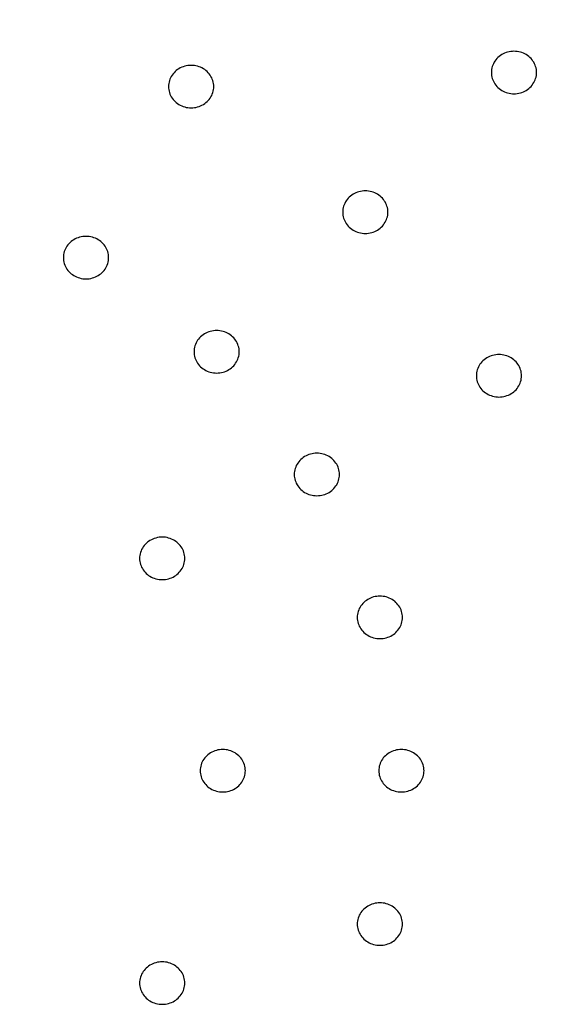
# Model space of a CAD drawing. Header units: millimetres. Extents: x 8 to 495, y 12 to 550.
# Tile 34 of 39: x 279 to 290, y 506 to 528. Entities that reach past the tile are written whole.
import ezdxf

# ---------------------------------------------------------------- set-up
doc = ezdxf.new("R2010")
doc.units = ezdxf.units.MM

msp = doc.modelspace()

# ---------------------------------------------------------------- linework, layer by layer
at = {"color": 7, "linetype": 'Continuous', "lineweight": 30, "flags": 128}
for points in [[(289.453, 527.274), (289.417, 527.272), (289.382, 527.269), (289.346, 527.263), (289.312, 527.255), (289.278, 527.244), (289.245, 527.231), (289.213, 527.216), (289.182, 527.199), (289.153, 527.18), (289.125, 527.159), (289.099, 527.136), (289.075, 527.111), (289.052, 527.085), (289.032, 527.058), (289.014, 527.029), (288.998, 526.999), (288.984, 526.968), (288.973, 526.936), (288.964, 526.904), (288.958, 526.871), (288.954, 526.837), (288.953, 526.804), (288.954, 526.77), (288.958, 526.737), (288.964, 526.704), (288.973, 526.671), (288.984, 526.64), (288.998, 526.609), (289.014, 526.579), (289.032, 526.55), (289.052, 526.522), (289.075, 526.496), (289.099, 526.472), (289.125, 526.449), (289.153, 526.428), (289.182, 526.409), (289.213, 526.391), (289.245, 526.376), (289.278, 526.364), (289.312, 526.353), (289.346, 526.345), (289.382, 526.339), (289.417, 526.335), (289.453, 526.334), (289.488, 526.335), (289.524, 526.339), (289.559, 526.345), (289.594, 526.353), (289.627, 526.364), (289.66, 526.376), (289.692, 526.391), (289.723, 526.409), (289.752, 526.428), (289.78, 526.449), (289.806, 526.472), (289.831, 526.496), (289.853, 526.522), (289.873, 526.55), (289.892, 526.579), (289.908, 526.609), (289.921, 526.64), (289.932, 526.671), (289.941, 526.704), (289.948, 526.737), (289.951, 526.77), (289.953, 526.804), (289.951, 526.837), (289.948, 526.871), (289.941, 526.904), (289.932, 526.936), (289.921, 526.968), (289.908, 526.999), (289.892, 527.029), (289.873, 527.058), (289.853, 527.085), (289.831, 527.111), (289.806, 527.136), (289.78, 527.159), (289.752, 527.18), (289.723, 527.199), (289.692, 527.216), (289.66, 527.231), (289.627, 527.244), (289.594, 527.255), (289.559, 527.263), (289.524, 527.269), (289.488, 527.272), (289.453, 527.274)], [(282.313, 526.962), (282.277, 526.96), (282.241, 526.957), (282.206, 526.951), (282.172, 526.942), (282.138, 526.932), (282.105, 526.919), (282.073, 526.904), (282.042, 526.887), (282.013, 526.868), (281.985, 526.847), (281.959, 526.824), (281.935, 526.799), (281.912, 526.773), (281.892, 526.746), (281.874, 526.717), (281.858, 526.687), (281.844, 526.656), (281.833, 526.624), (281.824, 526.592), (281.818, 526.559), (281.814, 526.525), (281.813, 526.492), (281.814, 526.458), (281.818, 526.425), (281.824, 526.392), (281.833, 526.359), (281.844, 526.327), (281.858, 526.296), (281.874, 526.267), (281.892, 526.238), (281.912, 526.21), (281.935, 526.184), (281.959, 526.159), (281.985, 526.137), (282.013, 526.116), (282.042, 526.096), (282.073, 526.079), (282.105, 526.064), (282.138, 526.051), (282.172, 526.041), (282.206, 526.033), (282.241, 526.027), (282.277, 526.023), (282.313, 526.022), (282.348, 526.023), (282.384, 526.027), (282.419, 526.033), (282.453, 526.041), (282.487, 526.051), (282.52, 526.064), (282.552, 526.079), (282.583, 526.096), (282.612, 526.116), (282.64, 526.137), (282.666, 526.159), (282.69, 526.184), (282.713, 526.21), (282.733, 526.238), (282.751, 526.267), (282.767, 526.296), (282.781, 526.327), (282.792, 526.359), (282.801, 526.392), (282.807, 526.425), (282.811, 526.458), (282.813, 526.492), (282.811, 526.525), (282.807, 526.559), (282.801, 526.592), (282.792, 526.624), (282.781, 526.656), (282.767, 526.687), (282.751, 526.717), (282.733, 526.746), (282.713, 526.773), (282.69, 526.799), (282.666, 526.824), (282.64, 526.847), (282.612, 526.868), (282.583, 526.887), (282.552, 526.904), (282.52, 526.919), (282.487, 526.932), (282.453, 526.942), (282.419, 526.951), (282.384, 526.957), (282.348, 526.96), (282.313, 526.962)], [(286.165, 524.184), (286.129, 524.183), (286.094, 524.179), (286.058, 524.173), (286.024, 524.165), (285.99, 524.154), (285.957, 524.141), (285.925, 524.126), (285.894, 524.109), (285.865, 524.09), (285.837, 524.069), (285.811, 524.046), (285.787, 524.022), (285.764, 523.996), (285.744, 523.968), (285.726, 523.939), (285.71, 523.909), (285.696, 523.878), (285.685, 523.846), (285.676, 523.814), (285.67, 523.781), (285.666, 523.748), (285.665, 523.714), (285.666, 523.681), (285.67, 523.647), (285.676, 523.614), (285.685, 523.582), (285.696, 523.55), (285.71, 523.519), (285.726, 523.489), (285.744, 523.46), (285.764, 523.432), (285.787, 523.406), (285.811, 523.382), (285.837, 523.359), (285.865, 523.338), (285.894, 523.319), (285.925, 523.302), (285.957, 523.287), (285.99, 523.274), (286.024, 523.263), (286.058, 523.255), (286.094, 523.249), (286.129, 523.245), (286.165, 523.244), (286.2, 523.245), (286.236, 523.249), (286.271, 523.255), (286.306, 523.263), (286.339, 523.274), (286.372, 523.287), (286.404, 523.302), (286.435, 523.319), (286.464, 523.338), (286.492, 523.359), (286.518, 523.382), (286.543, 523.406), (286.565, 523.432), (286.585, 523.46), (286.604, 523.489), (286.62, 523.519), (286.633, 523.55), (286.644, 523.582), (286.653, 523.614), (286.66, 523.647), (286.663, 523.681), (286.665, 523.714), (286.663, 523.748), (286.66, 523.781), (286.653, 523.814), (286.644, 523.846), (286.633, 523.878), (286.62, 523.909), (286.604, 523.939), (286.585, 523.968), (286.565, 523.996), (286.543, 524.022), (286.518, 524.046), (286.492, 524.069), (286.464, 524.09), (286.435, 524.109), (286.404, 524.126), (286.372, 524.141), (286.339, 524.154), (286.306, 524.165), (286.271, 524.173), (286.236, 524.179), (286.2, 524.183), (286.165, 524.184)], [(279.988, 523.177), (279.952, 523.176), (279.916, 523.173), (279.881, 523.167), (279.847, 523.158), (279.813, 523.148), (279.78, 523.135), (279.748, 523.12), (279.717, 523.103), (279.688, 523.084), (279.66, 523.063), (279.634, 523.04), (279.61, 523.015), (279.587, 522.989), (279.567, 522.962), (279.549, 522.933), (279.533, 522.903), (279.519, 522.872), (279.508, 522.84), (279.499, 522.807), (279.493, 522.774), (279.489, 522.741), (279.488, 522.708), (279.489, 522.674), (279.493, 522.641), (279.499, 522.608), (279.508, 522.575), (279.519, 522.543), (279.533, 522.512), (279.549, 522.482), (279.567, 522.453), (279.587, 522.426), (279.61, 522.4), (279.634, 522.375), (279.66, 522.352), (279.688, 522.331), (279.717, 522.312), (279.748, 522.295), (279.78, 522.28), (279.813, 522.267), (279.847, 522.257), (279.881, 522.248), (279.916, 522.242), (279.952, 522.239), (279.988, 522.238), (280.023, 522.239), (280.059, 522.242), (280.094, 522.248), (280.128, 522.257), (280.162, 522.267), (280.195, 522.28), (280.227, 522.295), (280.258, 522.312), (280.287, 522.331), (280.315, 522.352), (280.341, 522.375), (280.365, 522.4), (280.388, 522.426), (280.408, 522.453), (280.426, 522.482), (280.442, 522.512), (280.456, 522.543), (280.467, 522.575), (280.476, 522.608), (280.482, 522.641), (280.486, 522.674), (280.488, 522.708), (280.486, 522.741), (280.482, 522.774), (280.476, 522.807), (280.467, 522.84), (280.456, 522.872), (280.442, 522.903), (280.426, 522.933), (280.408, 522.962), (280.388, 522.989), (280.365, 523.015), (280.341, 523.04), (280.315, 523.063), (280.287, 523.084), (280.258, 523.103), (280.227, 523.12), (280.195, 523.135), (280.162, 523.148), (280.128, 523.158), (280.094, 523.167), (280.059, 523.173), (280.023, 523.176), (279.988, 523.177)], [(282.877, 521.094), (282.841, 521.093), (282.805, 521.089), (282.77, 521.083), (282.736, 521.075), (282.702, 521.065), (282.669, 521.052), (282.637, 521.037), (282.606, 521.02), (282.577, 521), (282.549, 520.979), (282.523, 520.957), (282.499, 520.932), (282.476, 520.906), (282.456, 520.878), (282.438, 520.849), (282.422, 520.819), (282.408, 520.788), (282.397, 520.757), (282.388, 520.724), (282.382, 520.691), (282.378, 520.658), (282.377, 520.624), (282.378, 520.591), (282.382, 520.557), (282.388, 520.524), (282.397, 520.492), (282.408, 520.46), (282.422, 520.429), (282.438, 520.399), (282.456, 520.37), (282.476, 520.343), (282.499, 520.317), (282.523, 520.292), (282.549, 520.269), (282.577, 520.248), (282.606, 520.229), (282.637, 520.212), (282.669, 520.197), (282.702, 520.184), (282.736, 520.173), (282.77, 520.165), (282.805, 520.159), (282.841, 520.156), (282.877, 520.154), (282.912, 520.156), (282.948, 520.159), (282.983, 520.165), (283.018, 520.173), (283.051, 520.184), (283.084, 520.197), (283.116, 520.212), (283.147, 520.229), (283.176, 520.248), (283.204, 520.269), (283.23, 520.292), (283.255, 520.317), (283.277, 520.343), (283.297, 520.37), (283.315, 520.399), (283.331, 520.429), (283.345, 520.46), (283.356, 520.492), (283.365, 520.524), (283.372, 520.557), (283.375, 520.591), (283.377, 520.624), (283.375, 520.658), (283.372, 520.691), (283.365, 520.724), (283.356, 520.757), (283.345, 520.788), (283.331, 520.819), (283.315, 520.849), (283.297, 520.878), (283.277, 520.906), (283.255, 520.932), (283.23, 520.957), (283.204, 520.979), (283.176, 521), (283.147, 521.02), (283.116, 521.037), (283.084, 521.052), (283.051, 521.065), (283.018, 521.075), (282.983, 521.083), (282.948, 521.089), (282.912, 521.093), (282.877, 521.094)], [(289.121, 520.564), (289.085, 520.563), (289.049, 520.559), (289.014, 520.553), (288.98, 520.545), (288.946, 520.534), (288.913, 520.522), (288.881, 520.507), (288.85, 520.489), (288.821, 520.47), (288.793, 520.449), (288.767, 520.426), (288.743, 520.402), (288.72, 520.376), (288.7, 520.348), (288.682, 520.319), (288.666, 520.289), (288.652, 520.258), (288.641, 520.227), (288.632, 520.194), (288.626, 520.161), (288.622, 520.128), (288.621, 520.094), (288.622, 520.061), (288.626, 520.027), (288.632, 519.994), (288.641, 519.962), (288.652, 519.93), (288.666, 519.899), (288.682, 519.869), (288.7, 519.84), (288.72, 519.813), (288.743, 519.786), (288.767, 519.762), (288.793, 519.739), (288.821, 519.718), (288.85, 519.699), (288.881, 519.682), (288.913, 519.667), (288.946, 519.654), (288.98, 519.643), (289.014, 519.635), (289.049, 519.629), (289.085, 519.626), (289.121, 519.624), (289.156, 519.626), (289.192, 519.629), (289.227, 519.635), (289.261, 519.643), (289.295, 519.654), (289.328, 519.667), (289.36, 519.682), (289.391, 519.699), (289.42, 519.718), (289.448, 519.739), (289.474, 519.762), (289.498, 519.786), (289.521, 519.813), (289.541, 519.84), (289.559, 519.869), (289.575, 519.899), (289.589, 519.93), (289.6, 519.962), (289.609, 519.994), (289.615, 520.027), (289.619, 520.061), (289.621, 520.094), (289.619, 520.128), (289.615, 520.161), (289.609, 520.194), (289.6, 520.227), (289.589, 520.258), (289.575, 520.289), (289.559, 520.319), (289.541, 520.348), (289.521, 520.376), (289.498, 520.402), (289.474, 520.426), (289.448, 520.449), (289.42, 520.47), (289.391, 520.489), (289.36, 520.507), (289.328, 520.522), (289.295, 520.534), (289.261, 520.545), (289.227, 520.553), (289.192, 520.559), (289.156, 520.563), (289.121, 520.564)], [(285.094, 518.379), (285.058, 518.378), (285.022, 518.374), (284.987, 518.369), (284.953, 518.36), (284.919, 518.35), (284.886, 518.337), (284.854, 518.322), (284.823, 518.305), (284.794, 518.286), (284.766, 518.264), (284.74, 518.242), (284.716, 518.217), (284.693, 518.191), (284.673, 518.163), (284.655, 518.135), (284.639, 518.105), (284.625, 518.074), (284.614, 518.042), (284.605, 518.009), (284.599, 517.976), (284.595, 517.943), (284.594, 517.909), (284.595, 517.876), (284.599, 517.843), (284.605, 517.81), (284.614, 517.777), (284.625, 517.745), (284.639, 517.714), (284.655, 517.684), (284.673, 517.655), (284.693, 517.628), (284.716, 517.602), (284.74, 517.577), (284.766, 517.554), (284.794, 517.533), (284.823, 517.514), (284.854, 517.497), (284.886, 517.482), (284.919, 517.469), (284.953, 517.459), (284.987, 517.45), (285.022, 517.444), (285.058, 517.441), (285.094, 517.44), (285.129, 517.441), (285.165, 517.444), (285.2, 517.45), (285.234, 517.459), (285.268, 517.469), (285.301, 517.482), (285.333, 517.497), (285.364, 517.514), (285.393, 517.533), (285.421, 517.554), (285.447, 517.577), (285.471, 517.602), (285.494, 517.628), (285.514, 517.655), (285.532, 517.684), (285.548, 517.714), (285.562, 517.745), (285.573, 517.777), (285.582, 517.81), (285.588, 517.843), (285.592, 517.876), (285.594, 517.909), (285.592, 517.943), (285.588, 517.976), (285.582, 518.009), (285.573, 518.042), (285.562, 518.074), (285.548, 518.105), (285.532, 518.135), (285.514, 518.163), (285.494, 518.191), (285.471, 518.217), (285.447, 518.242), (285.421, 518.264), (285.393, 518.286), (285.364, 518.305), (285.333, 518.322), (285.301, 518.337), (285.268, 518.35), (285.234, 518.36), (285.2, 518.369), (285.165, 518.374), (285.129, 518.378), (285.094, 518.379)], [(281.673, 516.523), (281.637, 516.522), (281.602, 516.519), (281.566, 516.513), (281.532, 516.504), (281.498, 516.494), (281.465, 516.481), (281.433, 516.466), (281.402, 516.449), (281.373, 516.43), (281.345, 516.409), (281.319, 516.386), (281.295, 516.361), (281.272, 516.335), (281.252, 516.308), (281.234, 516.279), (281.218, 516.249), (281.204, 516.218), (281.193, 516.186), (281.184, 516.153), (281.178, 516.12), (281.174, 516.087), (281.173, 516.054), (281.174, 516.02), (281.178, 515.987), (281.184, 515.954), (281.193, 515.921), (281.204, 515.889), (281.218, 515.858), (281.234, 515.828), (281.252, 515.799), (281.272, 515.772), (281.295, 515.746), (281.319, 515.721), (281.345, 515.698), (281.373, 515.677), (281.402, 515.658), (281.433, 515.641), (281.465, 515.626), (281.498, 515.613), (281.532, 515.603), (281.566, 515.594), (281.602, 515.588), (281.637, 515.585), (281.673, 515.584), (281.708, 515.585), (281.744, 515.588), (281.779, 515.594), (281.814, 515.603), (281.847, 515.613), (281.88, 515.626), (281.912, 515.641), (281.943, 515.658), (281.972, 515.677), (282, 515.698), (282.026, 515.721), (282.051, 515.746), (282.073, 515.772), (282.093, 515.799), (282.112, 515.828), (282.128, 515.858), (282.141, 515.889), (282.153, 515.921), (282.161, 515.954), (282.168, 515.987), (282.171, 516.02), (282.173, 516.054), (282.171, 516.087), (282.168, 516.12), (282.161, 516.153), (282.153, 516.186), (282.141, 516.218), (282.128, 516.249), (282.112, 516.279), (282.093, 516.308), (282.073, 516.335), (282.051, 516.361), (282.026, 516.386), (282, 516.409), (281.972, 516.43), (281.943, 516.449), (281.912, 516.466), (281.88, 516.481), (281.847, 516.494), (281.814, 516.504), (281.779, 516.513), (281.744, 516.519), (281.708, 516.522), (281.673, 516.523)], [(286.487, 515.218), (286.451, 515.216), (286.416, 515.213), (286.381, 515.207), (286.346, 515.199), (286.312, 515.188), (286.279, 515.175), (286.248, 515.16), (286.217, 515.143), (286.188, 515.124), (286.16, 515.103), (286.134, 515.08), (286.109, 515.056), (286.087, 515.029), (286.067, 515.002), (286.048, 514.973), (286.032, 514.943), (286.019, 514.912), (286.007, 514.88), (285.999, 514.848), (285.992, 514.815), (285.988, 514.781), (285.987, 514.748), (285.988, 514.714), (285.992, 514.681), (285.999, 514.648), (286.007, 514.615), (286.019, 514.584), (286.032, 514.553), (286.048, 514.523), (286.067, 514.494), (286.087, 514.466), (286.109, 514.44), (286.134, 514.416), (286.16, 514.393), (286.188, 514.372), (286.217, 514.353), (286.248, 514.335), (286.279, 514.32), (286.312, 514.308), (286.346, 514.297), (286.381, 514.289), (286.416, 514.283), (286.451, 514.279), (286.487, 514.278), (286.523, 514.279), (286.558, 514.283), (286.593, 514.289), (286.628, 514.297), (286.662, 514.308), (286.695, 514.32), (286.727, 514.335), (286.757, 514.353), (286.787, 514.372), (286.815, 514.393), (286.841, 514.416), (286.865, 514.44), (286.887, 514.466), (286.908, 514.494), (286.926, 514.523), (286.942, 514.553), (286.956, 514.584), (286.967, 514.615), (286.976, 514.648), (286.982, 514.681), (286.986, 514.714), (286.987, 514.748), (286.986, 514.781), (286.982, 514.815), (286.976, 514.848), (286.967, 514.88), (286.956, 514.912), (286.942, 514.943), (286.926, 514.973), (286.908, 515.002), (286.887, 515.029), (286.865, 515.056), (286.841, 515.08), (286.815, 515.103), (286.787, 515.124), (286.757, 515.143), (286.727, 515.16), (286.695, 515.175), (286.662, 515.188), (286.628, 515.199), (286.593, 515.207), (286.558, 515.213), (286.523, 515.216), (286.487, 515.218)], [(283.013, 511.825), (282.977, 511.824), (282.941, 511.82), (282.906, 511.814), (282.872, 511.806), (282.838, 511.795), (282.805, 511.782), (282.773, 511.767), (282.742, 511.75), (282.713, 511.731), (282.685, 511.71), (282.659, 511.687), (282.635, 511.663), (282.612, 511.637), (282.592, 511.609), (282.574, 511.58), (282.558, 511.55), (282.544, 511.519), (282.533, 511.487), (282.524, 511.455), (282.518, 511.422), (282.514, 511.389), (282.513, 511.355), (282.514, 511.322), (282.518, 511.288), (282.524, 511.255), (282.533, 511.223), (282.544, 511.191), (282.558, 511.16), (282.574, 511.13), (282.592, 511.101), (282.612, 511.073), (282.635, 511.047), (282.659, 511.023), (282.685, 511), (282.713, 510.979), (282.742, 510.96), (282.773, 510.943), (282.805, 510.928), (282.838, 510.915), (282.872, 510.904), (282.906, 510.896), (282.941, 510.89), (282.977, 510.886), (283.013, 510.885), (283.048, 510.886), (283.084, 510.89), (283.119, 510.896), (283.153, 510.904), (283.187, 510.915), (283.22, 510.928), (283.252, 510.943), (283.283, 510.96), (283.312, 510.979), (283.34, 511), (283.366, 511.023), (283.39, 511.047), (283.413, 511.073), (283.433, 511.101), (283.451, 511.13), (283.467, 511.16), (283.481, 511.191), (283.492, 511.223), (283.501, 511.255), (283.507, 511.288), (283.511, 511.322), (283.513, 511.355), (283.511, 511.389), (283.507, 511.422), (283.501, 511.455), (283.492, 511.487), (283.481, 511.519), (283.467, 511.55), (283.451, 511.58), (283.433, 511.609), (283.413, 511.637), (283.39, 511.663), (283.366, 511.687), (283.34, 511.71), (283.312, 511.731), (283.283, 511.75), (283.252, 511.767), (283.22, 511.782), (283.187, 511.795), (283.153, 511.806), (283.119, 511.814), (283.084, 511.82), (283.048, 511.824), (283.013, 511.825)], [(286.963, 511.825), (286.927, 511.824), (286.891, 511.82), (286.856, 511.814), (286.822, 511.806), (286.788, 511.795), (286.755, 511.782), (286.723, 511.767), (286.692, 511.75), (286.663, 511.731), (286.635, 511.71), (286.609, 511.687), (286.585, 511.663), (286.562, 511.637), (286.542, 511.609), (286.524, 511.58), (286.508, 511.55), (286.494, 511.519), (286.483, 511.487), (286.474, 511.455), (286.468, 511.422), (286.464, 511.389), (286.463, 511.355), (286.464, 511.322), (286.468, 511.288), (286.474, 511.255), (286.483, 511.223), (286.494, 511.191), (286.508, 511.16), (286.524, 511.13), (286.542, 511.101), (286.562, 511.073), (286.585, 511.047), (286.609, 511.023), (286.635, 511), (286.663, 510.979), (286.692, 510.96), (286.723, 510.943), (286.755, 510.928), (286.788, 510.915), (286.822, 510.904), (286.856, 510.896), (286.891, 510.89), (286.927, 510.886), (286.963, 510.885), (286.998, 510.886), (287.034, 510.89), (287.069, 510.896), (287.103, 510.904), (287.137, 510.915), (287.17, 510.928), (287.202, 510.943), (287.233, 510.96), (287.262, 510.979), (287.29, 511), (287.316, 511.023), (287.34, 511.047), (287.363, 511.073), (287.383, 511.101), (287.401, 511.13), (287.417, 511.16), (287.431, 511.191), (287.442, 511.223), (287.451, 511.255), (287.457, 511.288), (287.461, 511.322), (287.463, 511.355), (287.461, 511.389), (287.457, 511.422), (287.451, 511.455), (287.442, 511.487), (287.431, 511.519), (287.417, 511.55), (287.401, 511.58), (287.383, 511.609), (287.363, 511.637), (287.34, 511.663), (287.316, 511.687), (287.29, 511.71), (287.262, 511.731), (287.233, 511.75), (287.202, 511.767), (287.17, 511.782), (287.137, 511.795), (287.103, 511.806), (287.069, 511.814), (287.034, 511.82), (286.998, 511.824), (286.963, 511.825)], [(286.487, 508.432), (286.451, 508.431), (286.416, 508.427), (286.381, 508.421), (286.346, 508.413), (286.312, 508.402), (286.279, 508.39), (286.248, 508.375), (286.217, 508.358), (286.188, 508.338), (286.16, 508.317), (286.134, 508.294), (286.109, 508.27), (286.087, 508.244), (286.067, 508.216), (286.048, 508.187), (286.032, 508.157), (286.019, 508.126), (286.007, 508.095), (285.999, 508.062), (285.992, 508.029), (285.988, 507.996), (285.987, 507.962), (285.988, 507.929), (285.992, 507.895), (285.999, 507.862), (286.007, 507.83), (286.019, 507.798), (286.032, 507.767), (286.048, 507.737), (286.067, 507.708), (286.087, 507.681), (286.109, 507.655), (286.134, 507.63), (286.16, 507.607), (286.188, 507.586), (286.217, 507.567), (286.248, 507.55), (286.279, 507.535), (286.312, 507.522), (286.346, 507.511), (286.381, 507.503), (286.416, 507.497), (286.451, 507.494), (286.487, 507.492), (286.523, 507.494), (286.558, 507.497), (286.593, 507.503), (286.628, 507.511), (286.662, 507.522), (286.695, 507.535), (286.727, 507.55), (286.757, 507.567), (286.787, 507.586), (286.815, 507.607), (286.841, 507.63), (286.865, 507.655), (286.887, 507.681), (286.908, 507.708), (286.926, 507.737), (286.942, 507.767), (286.956, 507.798), (286.967, 507.83), (286.976, 507.862), (286.982, 507.895), (286.986, 507.929), (286.987, 507.962), (286.986, 507.996), (286.982, 508.029), (286.976, 508.062), (286.967, 508.095), (286.956, 508.126), (286.942, 508.157), (286.926, 508.187), (286.908, 508.216), (286.887, 508.244), (286.865, 508.27), (286.841, 508.294), (286.815, 508.317), (286.787, 508.338), (286.757, 508.358), (286.727, 508.375), (286.695, 508.39), (286.662, 508.402), (286.628, 508.413), (286.593, 508.421), (286.558, 508.427), (286.523, 508.431), (286.487, 508.432)], [(281.673, 507.126), (281.637, 507.125), (281.602, 507.122), (281.566, 507.116), (281.532, 507.107), (281.498, 507.097), (281.465, 507.084), (281.433, 507.069), (281.402, 507.052), (281.373, 507.033), (281.345, 507.012), (281.319, 506.989), (281.295, 506.964), (281.272, 506.938), (281.252, 506.911), (281.234, 506.882), (281.218, 506.852), (281.204, 506.821), (281.193, 506.789), (281.184, 506.756), (281.178, 506.723), (281.174, 506.69), (281.173, 506.657), (281.174, 506.623), (281.178, 506.59), (281.184, 506.557), (281.193, 506.524), (281.204, 506.492), (281.218, 506.461), (281.234, 506.431), (281.252, 506.403), (281.272, 506.375), (281.295, 506.349), (281.319, 506.324), (281.345, 506.301), (281.373, 506.28), (281.402, 506.261), (281.433, 506.244), (281.465, 506.229), (281.498, 506.216), (281.532, 506.206), (281.566, 506.197), (281.602, 506.192), (281.637, 506.188), (281.673, 506.187), (281.708, 506.188), (281.744, 506.192), (281.779, 506.197), (281.814, 506.206), (281.847, 506.216), (281.88, 506.229), (281.912, 506.244), (281.943, 506.261), (281.972, 506.28), (282, 506.301), (282.026, 506.324), (282.051, 506.349), (282.073, 506.375), (282.093, 506.403), (282.112, 506.431), (282.128, 506.461), (282.141, 506.492), (282.153, 506.524), (282.161, 506.557), (282.168, 506.59), (282.171, 506.623), (282.173, 506.657), (282.171, 506.69), (282.168, 506.723), (282.161, 506.756), (282.153, 506.789), (282.141, 506.821), (282.128, 506.852), (282.112, 506.882), (282.093, 506.911), (282.073, 506.938), (282.051, 506.964), (282.026, 506.989), (282, 507.012), (281.972, 507.033), (281.943, 507.052), (281.912, 507.069), (281.88, 507.084), (281.847, 507.097), (281.814, 507.107), (281.779, 507.116), (281.744, 507.122), (281.708, 507.125), (281.673, 507.126)]]:
    msp.add_lwpolyline(points, dxfattribs=at)
at = {"color": 7, "linetype": 'Continuous', "lineweight": 30}
for points, knots in [([(302.631, 523.82), (302.63, 523.831), (302.623, 523.923), (302.607, 524.097), (302.583, 524.342), (302.557, 524.587), (302.528, 524.831), (302.497, 525.076), (302.464, 525.32), (302.429, 525.563), (302.391, 525.807), (302.351, 526.05), (302.309, 526.293), (302.265, 526.535), (302.218, 526.778), (302.17, 527.019), (302.119, 527.261), (302.065, 527.501), (302.01, 527.742), (301.952, 527.982), (301.892, 528.221), (301.83, 528.46), (301.766, 528.699), (301.7, 528.937), (301.631, 529.174), (301.56, 529.411), (301.487, 529.647), (301.412, 529.883), (301.334, 530.117), (301.255, 530.352), (301.173, 530.585), (301.089, 530.818), (301.003, 531.051), (300.915, 531.282), (300.825, 531.513), (300.733, 531.743), (300.638, 531.972), (300.541, 532.201), (300.443, 532.429), (300.342, 532.655), (300.239, 532.882), (300.134, 533.107), (300.027, 533.331), (299.918, 533.554), (299.806, 533.777), (299.693, 533.999), (299.578, 534.219), (299.46, 534.439), (299.341, 534.658), (299.22, 534.875), (299.096, 535.092), (298.971, 535.308), (298.843, 535.522), (298.714, 535.736), (298.583, 535.948), (298.449, 536.16), (298.314, 536.37), (298.177, 536.579), (298.038, 536.787), (297.897, 536.994), (297.754, 537.2), (297.609, 537.405), (297.462, 537.608), (297.314, 537.81), (297.163, 538.011), (297.011, 538.21), (296.857, 538.409), (296.701, 538.606), (296.543, 538.802), (296.383, 538.996), (296.222, 539.189), (296.059, 539.381), (295.894, 539.572), (295.727, 539.761), (295.559, 539.948), (295.389, 540.135), (295.217, 540.319), (295.043, 540.503), (294.868, 540.685), (294.691, 540.865), (294.512, 541.045), (294.332, 541.222), (294.15, 541.398), (293.966, 541.573), (293.781, 541.746), (293.594, 541.917), (293.406, 542.087), (293.216, 542.256), (293.025, 542.422), (292.832, 542.588), (292.637, 542.751), (292.441, 542.913), (292.244, 543.074), (292.045, 543.232), (291.844, 543.389), (291.642, 543.545), (291.439, 543.699), (291.234, 543.851), (291.028, 544.001), (290.82, 544.15), (290.611, 544.297), (290.401, 544.442), (290.189, 544.585), (289.976, 544.727), (289.762, 544.867), (289.547, 545.005), (289.33, 545.141), (289.112, 545.276), (288.893, 545.408), (288.672, 545.539), (288.45, 545.668), (288.227, 545.795), (288.003, 545.921), (287.778, 546.044), (287.552, 546.166), (287.324, 546.285), (287.096, 546.403), (286.866, 546.519), (286.635, 546.633), (286.403, 546.745), (286.17, 546.855), (285.937, 546.964), (285.702, 547.07), (285.466, 547.174), (285.229, 547.277), (284.992, 547.377), (284.753, 547.476), (284.513, 547.572), (284.273, 547.666), (284.032, 547.759), (283.79, 547.849), (283.547, 547.938), (283.303, 548.024), (283.058, 548.109), (282.813, 548.191), (282.567, 548.271), (282.32, 548.35), (282.072, 548.426), (281.824, 548.5), (281.575, 548.572), (281.326, 548.642), (281.075, 548.71), (280.825, 548.776), (280.573, 548.84), (280.321, 548.902), (280.069, 548.961), (279.815, 549.019), (279.562, 549.074), (279.308, 549.127), (279.053, 549.179), (278.798, 549.228), (278.542, 549.275), (278.286, 549.319), (278.03, 549.362), (277.773, 549.403), (277.516, 549.441), (277.259, 549.478), (277.001, 549.512), (276.743, 549.544), (276.484, 549.574), (276.226, 549.601), (275.967, 549.627), (275.707, 549.65), (275.448, 549.672), (275.189, 549.691), (274.929, 549.708), (274.669, 549.723), (274.409, 549.735), (274.149, 549.746), (273.889, 549.754), (273.628, 549.76), (273.368, 549.764), (273.163, 549.766), (272.996, 549.766), (272.829, 549.766), (272.607, 549.764), (272.346, 549.759), (272.086, 549.753), (271.826, 549.744), (271.566, 549.733), (271.306, 549.72), (271.046, 549.705), (270.786, 549.687), (270.527, 549.668), (270.267, 549.646), (270.008, 549.622), (269.749, 549.596), (269.491, 549.568), (269.232, 549.538), (268.974, 549.505), (268.716, 549.471), (268.459, 549.434), (268.202, 549.395), (267.945, 549.354), (267.689, 549.311), (267.433, 549.266), (267.177, 549.218), (266.922, 549.169), (266.668, 549.117), (266.414, 549.063), (266.16, 549.008), (265.907, 548.95), (265.655, 548.89), (265.403, 548.828), (265.151, 548.763), (264.9, 548.697), (264.65, 548.629), (264.401, 548.558), (264.152, 548.486), (263.904, 548.411), (263.656, 548.334), (263.41, 548.256), (263.164, 548.175), (262.918, 548.092), (262.674, 548.007), (262.43, 547.921), (262.188, 547.832), (261.945, 547.741), (261.704, 547.648), (261.464, 547.553), (261.225, 547.456), (260.986, 547.357), (260.749, 547.256), (260.512, 547.154), (260.276, 547.049), (260.042, 546.942), (259.808, 546.834), (259.575, 546.723), (259.344, 546.61), (259.113, 546.496), (258.883, 546.38), (258.655, 546.261), (258.428, 546.141), (258.201, 546.019), (257.976, 545.895), (257.752, 545.77), (257.53, 545.642), (257.308, 545.513), (257.088, 545.381), (256.869, 545.248), (256.651, 545.113), (256.434, 544.977), (256.219, 544.838), (256.005, 544.698), (255.792, 544.556), (255.581, 544.412), (255.371, 544.266), (255.162, 544.119), (254.955, 543.97), (254.749, 543.819), (254.544, 543.667), (254.341, 543.513), (254.139, 543.357), (253.939, 543.2), (253.74, 543.04), (253.543, 542.88), (253.347, 542.717), (253.153, 542.553), (252.96, 542.388), (252.769, 542.22), (252.579, 542.052), (252.391, 541.881), (252.205, 541.709), (252.02, 541.536), (251.837, 541.361), (251.655, 541.185), (251.475, 541.007), (251.296, 540.827), (251.12, 540.646), (250.945, 540.464), (250.771, 540.28), (250.6, 540.095), (250.43, 539.908), (250.262, 539.72), (250.095, 539.531), (249.931, 539.34), (249.768, 539.148), (249.607, 538.954), (249.448, 538.759), (249.29, 538.563), (249.134, 538.366), (248.981, 538.167), (248.829, 537.967), (248.679, 537.766), (248.53, 537.564), (248.384, 537.36), (248.24, 537.155), (248.097, 536.949), (247.956, 536.742), (247.818, 536.533), (247.681, 536.324), (247.546, 536.113), (247.413, 535.902), (247.282, 535.689), (247.153, 535.475), (247.026, 535.26), (246.901, 535.044), (246.778, 534.827), (246.657, 534.609), (246.538, 534.39), (246.421, 534.17), (246.306, 533.949), (246.193, 533.727), (246.083, 533.504), (245.974, 533.281), (245.867, 533.056), (245.763, 532.831), (245.66, 532.604), (245.56, 532.377), (245.462, 532.149), (245.365, 531.92), (245.271, 531.691), (245.179, 531.461), (245.09, 531.23), (245.002, 530.998), (244.916, 530.765), (244.833, 530.532), (244.752, 530.298), (244.673, 530.064), (244.596, 529.829), (244.521, 529.593), (244.448, 529.356), (244.378, 529.119), (244.31, 528.882), (244.244, 528.644), (244.18, 528.405), (244.119, 528.166), (244.059, 527.926), (244.002, 527.686), (243.947, 527.446), (243.894, 527.205), (243.844, 526.963), (243.796, 526.721), (243.75, 526.479), (243.706, 526.237), (243.664, 525.994), (243.625, 525.75), (243.588, 525.507), (243.553, 525.263), (243.52, 525.019), (243.49, 524.774), (243.462, 524.53), (243.436, 524.285), (243.419, 524.111), (243.411, 524.018), (243.41, 524.007)], [0, 0, 0, 0, 0.000373, 0.003294, 0.006216, 0.009138, 0.01206, 0.014982, 0.017904, 0.020826, 0.023748, 0.026671, 0.029593, 0.032516, 0.035438, 0.038361, 0.041284, 0.044207, 0.04713, 0.050054, 0.052977, 0.055901, 0.058825, 0.061749, 0.064673, 0.067598, 0.070522, 0.073447, 0.076372, 0.079297, 0.082222, 0.085148, 0.088074, 0.091, 0.093926, 0.096852, 0.099779, 0.102706, 0.105633, 0.108561, 0.111488, 0.114416, 0.117344, 0.120273, 0.123201, 0.12613, 0.129059, 0.131989, 0.134918, 0.137848, 0.140779, 0.143709, 0.14664, 0.149571, 0.152502, 0.155434, 0.158366, 0.161298, 0.16423, 0.167163, 0.170096, 0.17303, 0.175963, 0.178897, 0.181831, 0.184766, 0.187701, 0.190636, 0.193571, 0.196507, 0.199442, 0.202379, 0.205315, 0.208252, 0.211189, 0.214126, 0.217064, 0.220002, 0.22294, 0.225878, 0.228817, 0.231756, 0.234695, 0.237635, 0.240575, 0.243515, 0.246455, 0.249396, 0.252337, 0.255278, 0.258219, 0.261161, 0.264103, 0.267045, 0.269988, 0.27293, 0.275873, 0.278817, 0.28176, 0.284704, 0.287648, 0.290592, 0.293536, 0.296481, 0.299425, 0.30237, 0.305316, 0.308261, 0.311207, 0.314153, 0.317099, 0.320045, 0.322992, 0.325938, 0.328885, 0.331832, 0.33478, 0.337727, 0.340675, 0.343623, 0.346571, 0.349519, 0.352467, 0.355416, 0.358365, 0.361313, 0.364262, 0.367212, 0.370161, 0.37311, 0.37606, 0.37901, 0.38196, 0.38491, 0.38786, 0.39081, 0.393761, 0.396711, 0.399662, 0.402612, 0.405563, 0.408514, 0.411465, 0.414417, 0.417368, 0.420319, 0.423271, 0.426222, 0.429174, 0.432126, 0.435078, 0.438029, 0.440981, 0.443933, 0.446886, 0.449838, 0.45279, 0.455742, 0.458695, 0.461647, 0.464599, 0.467552, 0.470504, 0.473457, 0.47641, 0.479362, 0.482315, 0.485268, 0.48822, 0.491173, 0.494126, 0.497079, 0.500032, 0.501112, 0.502764, 0.505717, 0.50867, 0.511622, 0.514575, 0.517528, 0.520481, 0.523434, 0.526386, 0.529339, 0.532292, 0.535244, 0.538197, 0.54115, 0.544102, 0.547055, 0.550007, 0.55296, 0.555912, 0.558865, 0.561817, 0.564769, 0.567721, 0.570673, 0.573626, 0.576577, 0.579529, 0.582481, 0.585433, 0.588385, 0.591336, 0.594288, 0.597239, 0.60019, 0.603142, 0.606093, 0.609044, 0.611995, 0.614945, 0.617896, 0.620847, 0.623797, 0.626747, 0.629698, 0.632648, 0.635597, 0.638547, 0.641497, 0.644446, 0.647396, 0.650345, 0.653294, 0.656243, 0.659191, 0.66214, 0.665088, 0.668036, 0.670984, 0.673932, 0.67688, 0.679827, 0.682775, 0.685722, 0.688669, 0.691615, 0.694562, 0.697508, 0.700454, 0.7034, 0.706346, 0.709291, 0.712236, 0.715181, 0.718126, 0.721071, 0.724015, 0.726959, 0.729903, 0.732846, 0.73579, 0.738733, 0.741676, 0.744618, 0.747561, 0.750503, 0.753445, 0.756386, 0.759328, 0.762269, 0.765209, 0.76815, 0.77109, 0.77403, 0.77697, 0.779909, 0.782848, 0.785787, 0.788726, 0.791664, 0.794602, 0.79754, 0.800478, 0.803415, 0.806352, 0.809288, 0.812225, 0.815161, 0.818096, 0.821032, 0.823967, 0.826902, 0.829836, 0.832771, 0.835705, 0.838638, 0.841572, 0.844505, 0.847438, 0.85037, 0.853303, 0.856235, 0.859166, 0.862098, 0.865029, 0.86796, 0.87089, 0.873821, 0.876751, 0.879681, 0.88261, 0.885539, 0.888468, 0.891397, 0.894325, 0.897254, 0.900182, 0.903109, 0.906037, 0.908964, 0.911891, 0.914818, 0.917744, 0.92067, 0.923596, 0.926522, 0.929448, 0.932373, 0.935298, 0.938223, 0.941148, 0.944073, 0.946997, 0.949921, 0.952846, 0.955769, 0.958693, 0.961617, 0.96454, 0.967463, 0.970386, 0.973309, 0.976232, 0.979155, 0.982078, 0.985, 0.987922, 0.990845, 0.993767, 0.996689, 0.999611, 1, 1, 1, 1]), ([(303.011, 514.265), (303.012, 514.348), (303.012, 514.594), (303.003, 515.001), (302.986, 515.486), (302.959, 515.964), (302.925, 516.436), (302.883, 516.9), (302.832, 517.363), (302.774, 517.825), (302.707, 518.288), (302.632, 518.75), (302.548, 519.213), (302.457, 519.674), (302.357, 520.133), (302.248, 520.595), (302.13, 521.06), (302.002, 521.526), (301.865, 521.991), (301.721, 522.454), (301.567, 522.915), (301.405, 523.374), (301.233, 523.833), (301.054, 524.288), (300.866, 524.74), (300.679, 525.168), (300.495, 525.571), (300.315, 525.949), (300.129, 526.326), (299.938, 526.699), (299.74, 527.07), (299.537, 527.438), (299.327, 527.804), (299.113, 528.166), (298.892, 528.526), (298.664, 528.885), (298.429, 529.243), (298.187, 529.6), (297.938, 529.955), (297.684, 530.305), (297.429, 530.647), (297.172, 530.979), (296.914, 531.303), (296.651, 531.624), (296.384, 531.941), (296.111, 532.255), (295.833, 532.566), (295.55, 532.873), (295.248, 533.191), (294.927, 533.519), (294.586, 533.857), (294.238, 534.189), (293.885, 534.516), (293.526, 534.837), (293.159, 535.154), (292.787, 535.466), (292.409, 535.773), (292.026, 536.073), (291.633, 536.37), (291.232, 536.663), (290.822, 536.952), (290.407, 537.235), (289.986, 537.511), (289.56, 537.781), (289.127, 538.045), (288.689, 538.302), (288.246, 538.552), (287.799, 538.795), (287.353, 539.028), (286.909, 539.25), (286.468, 539.462), (286.024, 539.668), (285.575, 539.866), (285.123, 540.058), (284.665, 540.243), (284.204, 540.422), (283.739, 540.593), (283.272, 540.757), (282.797, 540.915), (282.315, 541.067), (281.826, 541.213), (281.335, 541.351), (280.841, 541.48), (280.343, 541.602), (279.842, 541.717), (279.338, 541.823), (278.832, 541.922), (278.324, 542.012), (277.822, 542.092), (277.325, 542.164), (276.834, 542.227), (276.342, 542.283), (275.849, 542.331), (275.354, 542.371), (274.858, 542.404), (274.359, 542.429), (273.861, 542.446), (273.362, 542.455), (272.858, 542.457), (272.35, 542.45), (271.837, 542.435), (271.325, 542.412), (270.813, 542.381), (270.3, 542.342), (269.787, 542.294), (269.274, 542.237), (268.762, 542.173), (268.251, 542.1), (267.749, 542.02), (267.254, 541.933), (266.769, 541.84), (266.285, 541.739), (265.803, 541.631), (265.322, 541.515), (264.842, 541.391), (264.363, 541.26), (263.886, 541.121), (263.412, 540.975), (262.936, 540.819), (262.459, 540.655), (261.98, 540.482), (261.505, 540.301), (261.033, 540.112), (260.563, 539.915), (260.096, 539.71), (259.632, 539.498), (259.171, 539.277), (258.715, 539.05), (258.269, 538.818), (257.833, 538.582), (257.408, 538.343), (256.987, 538.098), (256.57, 537.846), (256.157, 537.587), (255.747, 537.321), (255.341, 537.048), (254.941, 536.768), (254.545, 536.483), (254.15, 536.188), (253.758, 535.885), (253.367, 535.572), (252.983, 535.254), (252.604, 534.929), (252.23, 534.597), (251.861, 534.259), (251.498, 533.913), (251.141, 533.562), (250.79, 533.205), (250.451, 532.848), (250.123, 532.49), (249.806, 532.132), (249.495, 531.769), (249.19, 531.402), (248.892, 531.029), (248.599, 530.651), (248.312, 530.267), (248.033, 529.879), (247.76, 529.486), (247.491, 529.086), (247.228, 528.677), (246.969, 528.261), (246.718, 527.84), (246.475, 527.416), (246.239, 526.987), (246.011, 526.552), (245.789, 526.114), (245.576, 525.671), (245.371, 525.225), (245.177, 524.783), (244.994, 524.343), (244.82, 523.907), (244.655, 523.468), (244.497, 523.026), (244.346, 522.581), (244.203, 522.133), (244.068, 521.682), (243.941, 521.229), (243.822, 520.773), (243.709, 520.312), (243.604, 519.845), (243.507, 519.371), (243.419, 518.896), (243.339, 518.42), (243.267, 517.942), (243.204, 517.461), (243.15, 516.978), (243.105, 516.494), (243.069, 516.01), (243.041, 515.532), (243.023, 515.06), (243.014, 514.64), (243.013, 514.375), (243.013, 514.265)], [0, 0, 0, 0, 0.002827, 0.008311, 0.013794, 0.019276, 0.024533, 0.029792, 0.03505, 0.040309, 0.045566, 0.05086, 0.056154, 0.06145, 0.066744, 0.072038, 0.077479, 0.082922, 0.088366, 0.093808, 0.09925, 0.104732, 0.110215, 0.115699, 0.121182, 0.126664, 0.131347, 0.136032, 0.140716, 0.145401, 0.150084, 0.154768, 0.159452, 0.164137, 0.168821, 0.173505, 0.178292, 0.18308, 0.187868, 0.192656, 0.197443, 0.202012, 0.20658, 0.211149, 0.215717, 0.220301, 0.224885, 0.229469, 0.234052, 0.239309, 0.244568, 0.249827, 0.255085, 0.260342, 0.265636, 0.270931, 0.276226, 0.28152, 0.286814, 0.292256, 0.297698, 0.303142, 0.308585, 0.314026, 0.319508, 0.324991, 0.330475, 0.335958, 0.34144, 0.346697, 0.351956, 0.357214, 0.362473, 0.36773, 0.373024, 0.378318, 0.383613, 0.388908, 0.394202, 0.399643, 0.405086, 0.41053, 0.415972, 0.421414, 0.426896, 0.432379, 0.437863, 0.443346, 0.448828, 0.454085, 0.459344, 0.464602, 0.469861, 0.475118, 0.480412, 0.485706, 0.491001, 0.496296, 0.50159, 0.507031, 0.512474, 0.517917, 0.52336, 0.528802, 0.534284, 0.539767, 0.545251, 0.550734, 0.556216, 0.561473, 0.566731, 0.57199, 0.577249, 0.582506, 0.587799, 0.593094, 0.598389, 0.603684, 0.608977, 0.614419, 0.619862, 0.625305, 0.630748, 0.63619, 0.641672, 0.647155, 0.652638, 0.658122, 0.663604, 0.668861, 0.674119, 0.679378, 0.684636, 0.689894, 0.695187, 0.700482, 0.705777, 0.711072, 0.716365, 0.721807, 0.72725, 0.732693, 0.738136, 0.743578, 0.74906, 0.754543, 0.760026, 0.765509, 0.770991, 0.776249, 0.781507, 0.786766, 0.792024, 0.797282, 0.802575, 0.80787, 0.813165, 0.81846, 0.823753, 0.829195, 0.834638, 0.840081, 0.845524, 0.850966, 0.856447, 0.861931, 0.867414, 0.872897, 0.878379, 0.883637, 0.888895, 0.894154, 0.899412, 0.904669, 0.909963, 0.915258, 0.920553, 0.925847, 0.931141, 0.936583, 0.942026, 0.947469, 0.952912, 0.958353, 0.963835, 0.969318, 0.974802, 0.980285, 0.985767, 0.991024, 0.996283, 1, 1, 1, 1])]:
    msp.add_open_spline(points, degree=3, knots=knots, dxfattribs=at)

doc.saveas('drawing.dxf')
